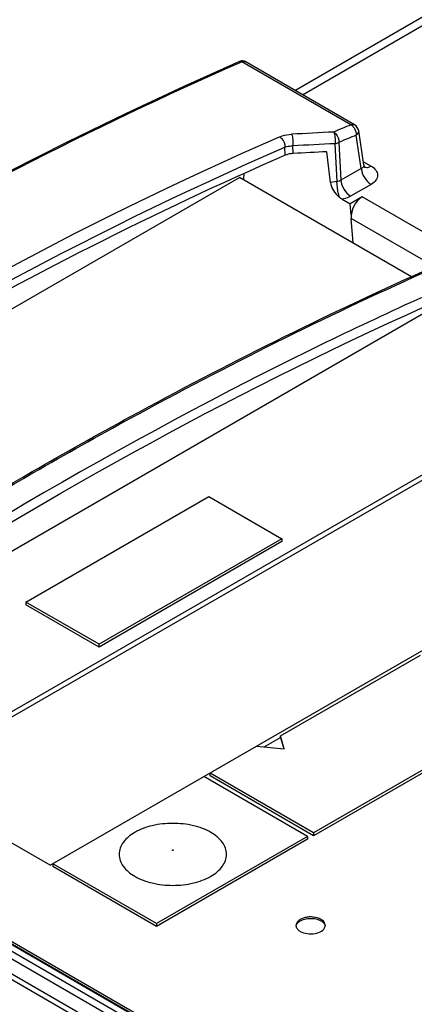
# Model space of a CAD drawing. Header units: inches. Extents: x 0 to 117, y 0 to 83.
# Tile 66 of 77: x 86.261 to 87.161, y 35.64 to 37.889. Entities that reach past the tile are written whole.
import ezdxf

# ---------------------------------------------------------------- set-up
doc = ezdxf.new("R2010")
doc.units = ezdxf.units.IN
doc.header["$LTSCALE"] = 6.431102
doc.header["$MEASUREMENT"] = 0
doc.layers.get('0').update_dxf_attribs({"linetype": 'CONTINUOUS'})

msp = doc.modelspace()

# ---------------------------------------------------------------- linework, layer by layer
at = {"color": 7, "linetype": 'CONTINUOUS'}
for p, q in [((86.8888, 37.728), (94.1914, 41.9441)), ((86.9061, 37.718), (94.2207, 41.9411)), ((86.7636, 37.7944), (86.7625, 37.7939)), ((86.7635, 37.7917), (86.7673, 37.7934)), ((87.0168, 37.6493), (86.7673, 37.7934)), ((87.0248, 37.6494), (86.7752, 37.7936)), ((87.0404, 37.5496), (87.0289, 37.6258)), ((87.0462, 37.5577), (87.0345, 37.6353)), ((86.9802, 37.6062), (86.9847, 37.5197)), ((86.9893, 37.6092), (86.9938, 37.5227)), ((86.8668, 37.5798), (86.8658, 37.5983)), ((86.8851, 37.5837), (86.8842, 37.6012)), ((86.9698, 37.5176), (86.9615, 37.5878)), ((87.0451, 37.565), (87.0626, 37.5549)), ((87.0464, 37.5568), (87.0462, 37.5577)), ((87.0404, 37.5496), (86.9938, 37.5227)), ((85.1772, 36.6141), (86.7622, 37.5292)), ((87.155, 37.3024), (86.7622, 37.5292)), ((86.9847, 37.5197), (86.9698, 37.5176)), ((87.0626, 37.5133), (87.016, 37.4864)), ((86.9964, 37.4794), (87.0147, 37.4688)), ((87.0423, 37.4847), (87.0147, 37.4688)), ((87.0175, 37.4434), (87.0147, 37.4688)), ((102.9857, 28.28), (87.0423, 37.4847)), ((87.0216, 37.3794), (87.0173, 37.4352)), ((102.9579, 28.2321), (87.0173, 37.4352)), ((87.2323, 37.2471), (85.484, 36.2377)), ((85.9823, 36.159), (87.3687, 36.9594)), ((85.9929, 36.1529), (87.3687, 36.9472)), ((86.2746, 36.5592), (86.6922, 36.8003)), ((86.6922, 36.8003), (86.8592, 36.7038)), ((86.3303, 35.9581), (87.7222, 36.7617)), ((86.8592, 36.7038), (86.4416, 36.4628)), ((86.8592, 36.7038), (86.8592, 36.6974)), ((86.8592, 36.6974), (86.4416, 36.4563)), ((87.9589, 36.6251), (86.9316, 36.032)), ((87.9589, 36.6187), (86.9316, 36.0256)), ((86.2746, 36.5592), (86.2746, 36.5528)), ((86.4416, 36.4628), (86.2746, 36.5592)), ((86.4416, 36.4563), (86.2746, 36.5528)), ((86.4416, 36.4563), (86.4416, 36.4628)), ((86.8556, 36.2533), (87.1758, 36.4382)), ((85.0941, 36.3599), (101.0375, 27.1552)), ((85.1146, 36.3614), (101.0572, 27.1571)), ((85.3903, 36.2537), (87.8401, 34.8394)), ((86.8556, 36.2501), (86.8556, 36.2533)), ((86.8645, 36.2241), (86.8556, 36.2533)), ((85.3829, 36.2402), (87.8328, 34.8259)), ((86.802, 36.2304), (86.8645, 36.2241)), ((86.8186, 36.2287), (86.8556, 36.2501)), ((86.8556, 36.2501), (86.8635, 36.2242)), ((85.4632, 36.2267), (87.7905, 34.883)), ((85.4755, 36.2211), (87.7993, 34.8795)), ((85.484, 36.2217), (87.803, 34.8828)), ((86.695, 36.1622), (86.695, 36.1686)), ((86.9316, 36.032), (86.695, 36.1686)), ((86.3303, 35.9581), (85.9823, 36.159)), ((86.9177, 36.024), (86.6811, 36.1606)), ((86.9316, 36.0256), (86.695, 36.1622)), ((86.9316, 36.032), (86.9316, 36.0256)), ((86.9177, 36.024), (86.5725, 35.8247)), ((86.9177, 36.0175), (86.5725, 35.8182)), ((86.9177, 36.024), (86.9177, 36.0175)), ((86.3359, 35.9613), (86.3359, 35.9549)), ((86.5725, 35.8247), (86.3359, 35.9613)), ((86.5725, 35.8182), (86.3359, 35.9549)), ((86.5725, 35.8247), (86.5725, 35.8182)), ((86.9578, 35.818), (86.9581, 35.8207))]:
    msp.add_line(p, q, dxfattribs=at)
for points in [[(86.7625, 37.7939), (86.6351, 37.7367), (86.5021, 37.6744), (86.3687, 37.6095), (86.2348, 37.542), (86.1006, 37.4718), (85.966, 37.3989), (85.8312, 37.3235), (85.6961, 37.2455), (85.5607, 37.1649), (85.4253, 37.0818), (85.2896, 36.9962), (85.1539, 36.9082), (85.0182, 36.8176), (84.8824, 36.7247)], [(86.7752, 37.7936), (86.7746, 37.7939), (86.7735, 37.7944), (86.7724, 37.7947), (86.7712, 37.795), (86.7699, 37.7952), (86.7687, 37.7953), (86.7674, 37.7952), (86.7662, 37.795), (86.7649, 37.7948), (86.7636, 37.7944)], [(87.0483, 37.5524), (87.0484, 37.5523), (87.0485, 37.5523), (87.0484, 37.5523), (87.0482, 37.5525), (87.048, 37.5528), (87.0478, 37.5532), (87.0475, 37.5537), (87.0472, 37.5544), (87.0469, 37.5551), (87.0466, 37.5559), (87.0464, 37.5568)]]:
    msp.add_lwpolyline(points, dxfattribs=at)
for centre, radius, start, end in [((90.0836, 30.276), 7.9857, 112.58427, 112.89234), ((87.0017, 37.6268), 0.0271, 44.5418, 56.3143), ((87.7862, 21.3405), 16.3123, 92.84277, 93.18081), ((90.0898, 30.2663), 7.9706, 112.5833, 112.8914), ((87.7819, 21.3224), 16.3035, 92.81845, 93.1563), ((87.0521, 37.5624), 0.0105, 240.0149, 246.9594)]:
    msp.add_arc(centre, radius, start, end, dxfattribs=at)
for centre, major_axis, ratio, start_param, end_param in [((86.6591, 27.7697), (4.6947, 9.9559), 0.625237, 0.619524, 0.847356), ((86.2369, 28.0134), (12.2817, 2.7453), 0.748611, 1.346781, 1.352922), ((136.9207, 3.1367), (-36.8935, 60.7602), 0.562051, 0.676433, 0.676675), ((86.9956, 37.5049), (-0.0214, 0.0273), 0.540647, 0.72727, 1.978169), ((87.0452, 37.4509), (0.0163, 0.036), 0.632584, 0.723102, 2.285172)]:
    msp.add_ellipse(centre, major_axis=major_axis, ratio=ratio, start_param=start_param, end_param=end_param, dxfattribs=at)
for points, knots in [([(84.7573, 36.6329), (85.0836, 36.8648), (85.7333, 37.2862), (86.4223, 37.6412), (86.7635, 37.7917)], [0, 0, 0, 0, 0.517724, 1, 1, 1, 1]), ([(87.0168, 37.6493), (87.0175, 37.6496), (87.0201, 37.6505), (87.0231, 37.6504), (87.0248, 37.6494)], [0, 0, 0, 0, 0.285699, 1, 1, 1, 1]), ([(86.8536, 37.6217), (86.8555, 37.6226), (86.8644, 37.6258), (86.8738, 37.6273), (86.8811, 37.6277)], [0, 0, 0, 0, 0.227932, 1, 1, 1, 1]), ([(86.8811, 37.6277), (86.8828, 37.624), (86.8843, 37.615), (86.8846, 37.6061), (86.8842, 37.6012)], [0, 0, 0, 0, 0.452218, 1, 1, 1, 1]), ([(86.9772, 37.6327), (86.979, 37.6317), (86.9859, 37.6256), (86.9895, 37.6161), (86.9893, 37.6092)], [0, 0, 0, 0, 0.234473, 1, 1, 1, 1]), ([(86.9772, 37.6327), (86.9788, 37.629), (86.9804, 37.6201), (86.9808, 37.6111), (86.9802, 37.6062)], [0, 0, 0, 0, 0.451504, 1, 1, 1, 1]), ([(87.0289, 37.6258), (87.0298, 37.6264), (87.0327, 37.6287), (87.0348, 37.6327), (87.0345, 37.6353)], [0, 0, 0, 0, 0.301479, 1, 1, 1, 1]), ([(85.0839, 36.6), (85.2275, 36.7038), (85.7897, 37.0896), (86.3908, 37.4203), (86.8536, 37.6217)], [0, 0, 0, 0, 0.259832, 1, 1, 1, 1]), ([(86.8536, 37.6217), (86.8554, 37.6207), (86.8623, 37.6147), (86.866, 37.6052), (86.8658, 37.5983)], [0, 0, 0, 0, 0.234605, 1, 1, 1, 1]), ([(86.9802, 37.6062), (86.9811, 37.6064), (86.9842, 37.607), (86.9873, 37.6081), (86.9893, 37.6092)], [0, 0, 0, 0, 0.266993, 1, 1, 1, 1]), ([(85.0994, 36.5784), (85.2427, 36.6819), (85.8039, 37.0671), (86.4039, 37.3972), (86.8658, 37.5983)], [0, 0, 0, 0, 0.25983, 1, 1, 1, 1]), ([(86.8658, 37.5983), (86.8672, 37.5988), (86.8731, 37.6006), (86.8794, 37.6012), (86.8842, 37.6012)], [0, 0, 0, 0, 0.22671, 1, 1, 1, 1]), ([(86.8851, 37.5837), (86.8834, 37.5836), (86.8772, 37.583), (86.871, 37.5816), (86.8668, 37.5798)], [0, 0, 0, 0, 0.269882, 1, 1, 1, 1]), ([(87.0462, 37.5577), (87.0465, 37.5561), (87.0454, 37.5522), (87.0422, 37.5503), (87.0404, 37.5496)], [0, 0, 0, 0, 0.456984, 1, 1, 1, 1]), ([(87.0404, 37.5496), (87.0409, 37.5423), (87.0463, 37.5282), (87.0564, 37.5169), (87.0626, 37.5133)], [0, 0, 0, 0, 0.505385, 1, 1, 1, 1]), ([(87.052, 37.5519), (87.0529, 37.5519), (87.0566, 37.5521), (87.0601, 37.5535), (87.0626, 37.5549)], [0, 0, 0, 0, 0.225753, 1, 1, 1, 1]), ([(87.0626, 37.5549), (87.0668, 37.5525), (87.0741, 37.547), (87.0791, 37.5341), (87.0741, 37.5213), (87.0668, 37.5157), (87.0626, 37.5133)], [0, 0, 0, 0, 0.275429, 0.499997, 0.724564, 1, 1, 1, 1]), ([(86.9906, 37.4834), (86.9897, 37.4861), (86.9866, 37.498), (86.9849, 37.5102), (86.9847, 37.5197)], [0, 0, 0, 0, 0.228427, 1, 1, 1, 1]), ([(86.9938, 37.5227), (86.9944, 37.5154), (86.9997, 37.5013), (87.0098, 37.49), (87.016, 37.4864)], [0, 0, 0, 0, 0.505385, 1, 1, 1, 1]), ([(87.016, 37.4864), (87.0146, 37.4856), (87.0084, 37.4824), (87.0016, 37.4804), (86.9964, 37.4794)], [0, 0, 0, 0, 0.233934, 1, 1, 1, 1]), ([(86.2892, 36.8572), (86.3634, 36.8999), (86.6551, 37.0636), (86.9549, 37.2131), (87.1821, 37.3148)], [0, 0, 0, 0, 0.255919, 1, 1, 1, 1]), ([(86.2908, 36.8541), (86.365, 36.8969), (86.6566, 37.0607), (86.9563, 37.2103), (87.1834, 37.3121)], [0, 0, 0, 0, 0.255928, 1, 1, 1, 1]), ([(87.2224, 37.2746), (87.0742, 37.2085), (86.463, 36.915), (85.8838, 36.5569), (85.4632, 36.259)], [0, 0, 0, 0, 0.239473, 1, 1, 1, 1]), ([(85.4797, 36.2438), (85.6228, 36.3458), (86.1802, 36.7246), (86.7735, 37.0522), (87.2293, 37.2537)], [0, 0, 0, 0, 0.260603, 1, 1, 1, 1]), ([(85.3882, 36.2795), (85.4626, 36.332), (85.7564, 36.5346), (86.059, 36.7244), (86.2892, 36.8572)], [0, 0, 0, 0, 0.255216, 1, 1, 1, 1]), ([(85.3904, 36.2763), (85.4648, 36.3288), (85.7583, 36.5314), (86.0608, 36.7213), (86.2908, 36.8541)], [0, 0, 0, 0, 0.255223, 1, 1, 1, 1]), ([(86.6968, 36.0331), (86.6845, 36.0402), (86.6558, 36.0505), (86.6101, 36.0555), (86.5642, 36.0505), (86.5247, 36.0361), (86.4958, 36.0139), (86.4837, 35.983), (86.4958, 35.9521), (86.5132, 35.9388), (86.5233, 35.9329)], [0, 0, 0, 0, 0.138766, 0.292446, 0.446138, 0.584884, 0.699197, 0.792439, 0.885672, 1, 1, 1, 1]), ([(86.5233, 35.9329), (86.5357, 35.9258), (86.5643, 35.9154), (86.6101, 35.9105), (86.6559, 35.9154), (86.6955, 35.9299), (86.7243, 35.9521), (86.7365, 35.983), (86.7244, 36.0139), (86.7069, 36.0272), (86.6968, 36.0331)], [0, 0, 0, 0, 0.138766, 0.292446, 0.446138, 0.584884, 0.699197, 0.792439, 0.885672, 1, 1, 1, 1]), ([(86.6092, 35.9921), (86.6089, 35.9923), (86.6091, 35.9938), (86.6104, 35.9934), (86.6109, 35.9931)], [0, 0, 0, 0, 0.366354, 1, 1, 1, 1]), ([(86.6109, 35.9931), (86.6112, 35.9929), (86.611, 35.9915), (86.6097, 35.9919), (86.6092, 35.9921)], [0, 0, 0, 0, 0.367925, 1, 1, 1, 1]), ([(86.9483, 35.8343), (86.9431, 35.8373), (86.9339, 35.8398), (86.9214, 35.8402), (86.9095, 35.8384), (86.8972, 35.8338), (86.8912, 35.8247), (86.8912, 35.8207)], [0, 0, 0, 0, 0.271285, 0.419634, 0.565221, 0.816586, 1, 1, 1, 1]), ([(86.8937, 35.8248), (86.8989, 35.8321), (86.9196, 35.8389), (86.9394, 35.8362), (86.9483, 35.8311)], [0, 0, 0, 0, 0.467868, 1, 1, 1, 1]), ([(86.9581, 35.8207), (86.9581, 35.8219), (86.9571, 35.8277), (86.9522, 35.8321), (86.9483, 35.8343)], [0, 0, 0, 0, 0.220856, 1, 1, 1, 1]), ([(86.9483, 35.8311), (86.9495, 35.8304), (86.9537, 35.8277), (86.9571, 35.8234), (86.9578, 35.8199)], [0, 0, 0, 0, 0.287285, 1, 1, 1, 1]), ([(86.8937, 35.8133), (86.8941, 35.8127), (86.8962, 35.8102), (86.8988, 35.8082), (86.901, 35.807)], [0, 0, 0, 0, 0.230493, 1, 1, 1, 1]), ([(86.901, 35.807), (86.9058, 35.8042), (86.9176, 35.801), (86.9377, 35.8011), (86.9557, 35.8092), (86.9578, 35.818)], [0, 0, 0, 0, 0.269051, 0.561839, 1, 1, 1, 1])]:
    msp.add_open_spline(points, degree=3, knots=knots, dxfattribs=at)
for points in [[(86.7625, 37.7939), (86.7639, 37.7945), (86.7659, 37.7942), (86.7673, 37.7934)], [(86.7673, 37.7934), (86.7688, 37.794), (86.7705, 37.7945), (86.7722, 37.7944)], [(86.7722, 37.7944), (86.7732, 37.7943), (86.7743, 37.7941), (86.7752, 37.7936)], [(87.0345, 37.6353), (87.0336, 37.6409), (87.0298, 37.6466), (87.0248, 37.6494)], [(87.0211, 37.6458), (87.0225, 37.6443), (87.0238, 37.6426), (87.0249, 37.6408)], [(87.0249, 37.6408), (87.0275, 37.6363), (87.0293, 37.6309), (87.0289, 37.6258)], [(87.048, 37.5528), (87.0493, 37.5523), (87.0506, 37.552), (87.052, 37.5519)], [(86.9938, 37.5227), (86.9911, 37.521), (86.9879, 37.5201), (86.9847, 37.5197)], [(86.9964, 37.4794), (86.9944, 37.4806), (86.9924, 37.4819), (86.9906, 37.4834)], [(86.8912, 35.8207), (86.8912, 35.8181), (86.8922, 35.8154), (86.8937, 35.8133)], [(86.8913, 35.8191), (86.8916, 35.8211), (86.8925, 35.8231), (86.8937, 35.8248)]]:
    msp.add_open_spline(points, degree=3, dxfattribs=at)

doc.saveas('drawing.dxf')
